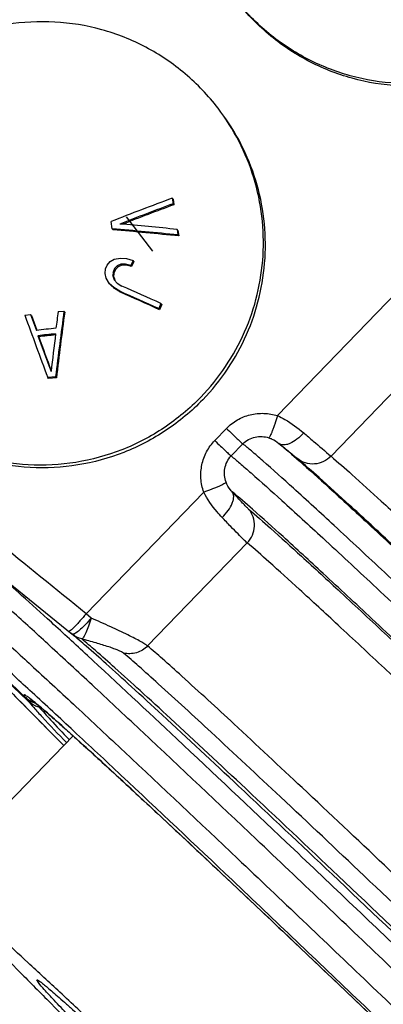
# Model space of a CAD drawing. Header units: millimetres. Extents: x 17 to 597, y 16 to 406.
# Tile 10 of 60: x 36 to 48, y 69 to 102. Entities that reach past the tile are written whole.
import ezdxf

# ---------------------------------------------------------------- set-up
doc = ezdxf.new("R2010")
doc.units = ezdxf.units.MM
doc.header["$LTSCALE"] = 32.67
doc.layers.get('0').update_dxf_attribs({"linetype": 'CONTINUOUS'})
for name, color, linetype in [('02___PRT_ALL_AXES', 7, 'CONTINUOUS'), ('AXES', 7, 'CONTINUOUS'), ('ROUNDS', 7, 'CONTINUOUS')]:
    doc.layers.add(name, color=color, linetype=linetype)

msp = doc.modelspace()

# ---------------------------------------------------------------- linework, layer by layer
at = {"color": 7, "linetype": 'Continuous'}
for p, q in [((41.234761, 95.989039), (41.207114, 96.02514)), ((41.207114, 96.02514), (41.236107, 95.838558)), ((41.234761, 95.989039), (41.263734, 95.802483)), ((41.263734, 95.802483), (41.236107, 95.838558)), ((39.16633, 94.983847), (39.127, 95.233502)), ((39.192523, 94.949644), (39.16633, 94.983847)), ((41.401388, 94.928692), (41.373761, 94.964767)), ((41.373761, 94.964767), (41.403763, 94.776868)), ((41.401388, 94.928692), (41.43141, 94.740766)), ((41.43141, 94.740766), (41.403763, 94.776868)), ((38.990929, 93.742428), (39.096348, 93.869011)), ((39.096348, 93.869011), (39.231758, 93.947757)), ((39.231758, 93.947757), (39.452332, 93.988917)), ((39.452332, 93.988917), (39.647839, 93.971837)), ((39.647839, 93.971837), (39.873499, 93.906709)), ((39.873499, 93.906709), (39.797654, 93.732832)), ((39.900086, 93.871992), (39.824225, 93.698136)), ((39.900086, 93.871992), (39.873499, 93.906709)), ((38.920377, 93.461993), (38.940652, 93.626137)), ((38.940652, 93.626137), (38.990929, 93.742428)), ((39.195603, 93.514085), (39.187929, 93.378973)), ((39.24588, 93.630376), (39.195603, 93.514085)), ((39.22192, 93.47972), (39.195603, 93.514085)), ((39.22192, 93.47972), (39.214271, 93.344575)), ((39.272197, 93.596011), (39.22192, 93.47972)), ((39.338761, 93.727846), (39.24588, 93.630376)), ((39.272197, 93.596011), (39.24588, 93.630376)), ((39.365103, 93.693448), (39.272197, 93.596011)), ((39.461662, 93.777439), (39.338761, 93.727846)), ((39.365103, 93.693448), (39.338761, 93.727846)), ((39.488054, 93.742977), (39.365103, 93.693448)), ((39.614604, 93.77913), (39.461662, 93.777439)), ((39.488054, 93.742977), (39.461662, 93.777439)), ((39.641072, 93.74457), (39.488054, 93.742977)), ((39.641072, 93.74457), (39.614604, 93.77913)), ((39.797654, 93.732832), (39.614604, 93.77913)), ((39.824225, 93.698136), (39.641072, 93.74457)), ((39.824225, 93.698136), (39.797654, 93.732832)), ((38.955232, 93.308157), (38.920377, 93.461993)), ((39.075251, 93.116736), (38.955232, 93.308157)), ((39.214271, 93.344575), (39.187929, 93.378973)), ((39.187929, 93.378973), (39.235414, 93.254131)), ((39.214271, 93.344575), (39.23804, 93.282102)), ((39.235414, 93.254131), (39.338079, 93.139531)), ((39.23804, 93.282102), (39.258494, 93.228366)), ((39.338079, 93.139531), (39.495989, 93.035087)), ((39.101609, 93.082317), (39.075251, 93.116736)), ((39.220481, 92.983365), (39.075251, 93.116736)), ((39.246938, 92.948817), (39.101609, 93.082317)), ((39.246938, 92.948817), (39.220481, 92.983365)), ((39.421002, 92.860091), (39.220481, 92.983365)), ((39.447589, 92.825374), (39.246938, 92.948817)), ((39.447589, 92.825374), (39.421002, 92.860091)), ((37.322417, 92.166457), (37.52317, 92.186586)), ((37.549406, 92.152327), (37.52317, 92.186586)), ((40.82271, 92.443781), (40.747739, 92.268764)), ((40.775378, 92.232672), (40.747739, 92.268764)), ((40.850332, 92.407713), (40.775378, 92.232672)), ((40.850332, 92.407713), (40.82271, 92.443781)), ((36.188406, 92.047706), (36.388082, 92.069241)), ((36.414299, 92.035008), (36.388082, 92.069241)), ((36.388082, 92.069241), (36.582976, 91.529463)), ((36.414299, 92.035008), (36.595339, 91.533868)), ((36.66376, 91.313199), (36.637184, 91.3479)), ((37.238629, 89.951), (36.971676, 89.923224)), ((36.9993, 89.887154), (36.971676, 89.923224)), ((37.266253, 89.91493), (36.9993, 89.887154)), ((37.266253, 89.91493), (37.238629, 89.951)), ((34.739837, 83.678681), (37.803875, 81.187274))]:
    msp.add_line(p, q, dxfattribs=at)
at = {"color": 2, "linetype": 'Continuous'}
msp.add_line((40.552028, 94.225716), (39.655512, 95.39638), dxfattribs=at)
at = {"color": 7, "linetype": 'Continuous'}
for centre, radius, start, end in [((84.746053, -21.506692), 125.337029, 110.32683677, 111.34427464), ((83.638169, -18.344661), 121.802063, 110.3725337, 111.28618658), ((81.630203, -13.37564), 116.401522, 110.2908845, 111.2116631), ((24.950072, -69.663019), 165.444993, 84.30287681, 84.98219108), ((25.259962, -67.539781), 163.117494, 84.32011627, 85.1093868), ((25.777168, -60.948074), 156.473865, 84.25830665, 85.08168331), ((-61.090461, -134.437381), 248.529063, 65.81000539, 66.14487586), ((-56.992031, -125.005335), 238.224302, 65.76999438, 66.11971612), ((-62.440027, -137.464035), 252.033324, 65.81284219, 66.14305125), ((210.766424, 69.000646), 174.787909, 172.3771404, 173.11588628), ((216.323729, 69.15138), 180.474828, 172.67339734, 172.85502662), ((204.107912, 69.936937), 168.033507, 172.40279159, 173.17178634), ((423.526508, 233.647934), 412.409299, 200.08103148, 200.3956061), ((52.509602, -58.298664), 150.672244, 95.81256193, 96.067716), ((52.473509, -57.936522), 150.122043, 95.82489884, 96.0553791), ((419.025233, 229.901275), 406.715696, 199.91733047, 200.10081242), ((51.94796, -52.664994), 144.787178, 95.83308202, 96.05961691), ((404.558071, 224.72605), 391.337722, 199.93262304, 200.11333496), ((206.632692, 70.348063), 170.699273, 172.91229468, 173.34717902)]:
    msp.add_arc(centre, radius, start, end, dxfattribs=at)
for points, knots in [([(54.734477, 102.237644), (54.358117, 101.848521), (53.519267, 101.14879), (52.069402, 100.392164), (50.4921, 99.960518), (48.860474, 99.874617), (47.249534, 100.138215), (45.733349, 100.7395), (44.382407, 101.650098), (43.63195, 102.437409), (43.30439, 102.865149)], [0, 0, 0, 0, 0.125279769, 0.250532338, 0.375722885, 0.500804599, 0.625758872, 0.750589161, 0.875321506, 1, 1, 1, 1]), ([(54.801817, 102.149713), (54.425449, 101.760582), (53.58658, 101.060837), (52.136679, 100.304205), (50.559341, 99.872568), (48.927679, 99.78669), (47.316711, 100.050326), (45.800509, 100.65166), (44.449566, 101.562316), (43.699119, 102.349668), (43.371568, 102.777429)], [0, 0, 0, 0, 0.125279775, 0.250532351, 0.3757229, 0.500804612, 0.625758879, 0.750589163, 0.875321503, 1, 1, 1, 1]), ([(42.766965, 99.087851), (42.439405, 99.515592), (41.688948, 100.302903), (40.338006, 101.2135), (38.821821, 101.814785), (37.210881, 102.078384), (35.579255, 101.992482), (34.001953, 101.560836), (32.552088, 100.804211), (31.713238, 100.104479), (31.336878, 99.715356)], [0, 0, 0, 0, 0.124678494, 0.249410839, 0.374241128, 0.499195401, 0.624277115, 0.749467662, 0.874720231, 1, 1, 1, 1]), ([(42.180128, 89.257563), (42.491285, 89.579272), (43.057738, 90.279177), (43.708106, 91.460581), (44.140003, 92.737602), (44.339361, 94.069706), (44.300025, 95.414996), (44.02306, 96.731192), (43.517523, 97.976381), (43.037846, 98.734123), (42.766965, 99.087851)], [0, 0, 0, 0, 0.12530249, 0.250534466, 0.375680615, 0.500720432, 0.625654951, 0.750495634, 0.875266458, 1, 1, 1, 1]), ([(42.247468, 89.169632), (42.558617, 89.491332), (43.125058, 90.191219), (43.775417, 91.372589), (44.207317, 92.649573), (44.406691, 93.981641), (44.367382, 95.326898), (44.090456, 96.643067), (43.584968, 97.88824), (43.105328, 98.64598), (42.834466, 98.999708)], [0, 0, 0, 0, 0.125302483, 0.250534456, 0.375680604, 0.500720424, 0.625654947, 0.750495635, 0.875266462, 1, 1, 1, 1]), ([(42.180128, 89.257563), (41.803768, 88.86844), (40.964918, 88.168709), (39.515052, 87.412083), (37.937751, 86.980437), (36.306125, 86.894536), (34.695185, 87.158134), (33.179, 87.759419), (31.828058, 88.670017), (31.077601, 89.457328), (30.750041, 89.885068)], [0, 0, 0, 0, 0.125279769, 0.250532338, 0.375722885, 0.500804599, 0.625758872, 0.750589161, 0.875321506, 1, 1, 1, 1]), ([(42.247468, 89.169632), (41.8711, 88.780501), (41.032231, 88.080756), (39.58233, 87.324124), (38.004991, 86.892487), (36.37333, 86.806609), (34.762362, 87.070245), (33.24616, 87.671579), (31.895217, 88.582235), (31.14477, 89.369587), (30.817219, 89.797348)], [0, 0, 0, 0, 0.125279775, 0.250532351, 0.3757229, 0.500804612, 0.625758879, 0.750589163, 0.875321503, 1, 1, 1, 1])]:
    msp.add_open_spline(points, degree=3, knots=knots, dxfattribs=at)
at = {"layer": '02___PRT_ALL_AXES', "color": 7, "linetype": 'Continuous'}
for p, q in [((37.832793, 77.733024), (33.088513, 72.827861)), ((36.653769, 69.336234), (36.600776, 69.43072))]:
    msp.add_line(p, q, dxfattribs=at)
for points, knots in [([(71.659096, 35.575281), (71.583997, 35.673345), (71.367928, 35.918434), (70.956913, 36.364463), (70.377576, 36.971088), (69.636731, 37.733753), (68.740043, 38.644919), (67.260629, 40.134634), (65.092477, 42.294095), (62.164506, 45.183841), (58.884758, 48.397502), (55.371577, 51.819029), (51.751704, 55.324847), (48.155808, 58.788387), (45.23116, 61.589168), (43.000298, 63.714753), (41.446222, 65.190038), (39.99132, 66.565454), (38.648762, 67.828571), (37.430699, 68.967977), (36.348183, 69.973404), (35.411019, 70.835782), (34.723848, 71.460218), (34.252547, 71.881968), (33.961066, 72.139494), (33.711264, 72.356411), (33.504131, 72.53215), (33.339118, 72.666765), (33.219306, 72.759387), (33.142528, 72.810705), (33.105886, 72.829146), (33.091254, 72.83068), (33.088516, 72.827782)], [0, 0, 0, 0, 0.006907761, 0.018250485, 0.033930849, 0.053812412, 0.077715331, 0.105424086, 0.171228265, 0.248851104, 0.335492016, 0.428024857, 0.523109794, 0.617315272, 0.707241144, 0.749576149, 0.789642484, 0.827078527, 0.861546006, 0.892732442, 0.920357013, 0.944170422, 0.963956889, 0.972283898, 0.979539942, 0.985710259, 0.990781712, 0.994742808, 0.997588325, 0.999319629, 0.999777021, 1, 1, 1, 1]), ([(33.153236, 72.71233), (33.228335, 72.614266), (33.444404, 72.369176), (33.855419, 71.923147), (34.434756, 71.316522), (35.175601, 70.553857), (36.072289, 69.642691), (37.551703, 68.152977), (39.719855, 65.993515), (42.647826, 63.10377), (45.927574, 59.890108), (49.440755, 56.468581), (53.060628, 52.962764), (56.656524, 49.499223), (59.581172, 46.698442), (61.812034, 44.572857), (63.36611, 43.097573), (64.821012, 41.722156), (66.16357, 40.459039), (67.381633, 39.319634), (68.464149, 38.314206), (69.401313, 37.451828), (70.088484, 36.827393), (70.559785, 36.405643), (70.851266, 36.148117), (71.101068, 35.931199), (71.308201, 35.75546), (71.473214, 35.620845), (71.593026, 35.528223), (71.669804, 35.476906), (71.706446, 35.458465), (71.721078, 35.45693), (71.723816, 35.459829)], [0, 0, 0, 0, 0.006907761, 0.018250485, 0.033930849, 0.053812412, 0.077715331, 0.105424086, 0.171228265, 0.248851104, 0.335492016, 0.428024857, 0.523109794, 0.617315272, 0.707241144, 0.749576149, 0.789642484, 0.827078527, 0.861546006, 0.892732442, 0.920357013, 0.944170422, 0.963956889, 0.972283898, 0.979539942, 0.985710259, 0.990781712, 0.994742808, 0.997588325, 0.999319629, 0.999777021, 1, 1, 1, 1]), ([(36.600819, 69.430678), (36.603051, 69.433052), (36.615016, 69.431814), (36.644979, 69.416736), (36.707782, 69.374772), (36.805787, 69.299006), (36.940779, 69.188887), (37.110234, 69.045117), (37.314601, 68.867653), (37.553069, 68.656968), (37.93866, 68.31192), (38.500868, 67.801039), (39.267614, 67.095482), (40.153291, 66.272879), (41.14987, 65.340654), (42.248317, 64.307207), (43.438685, 63.181874), (44.710195, 61.974828), (46.535454, 60.235708), (48.928355, 57.944152), (51.870475, 55.110328), (54.832212, 52.241906), (57.706676, 49.442449), (60.390117, 46.813028), (62.785856, 44.448731), (64.807339, 42.434874), (66.221353, 41.008137), (67.110036, 40.093427), (67.58404, 39.59708), (67.92033, 39.23214), (68.097118, 39.031611), (68.158563, 38.951376)], [0, 0, 0, 0, 0.000222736, 0.000679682, 0.002410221, 0.005255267, 0.009215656, 0.014286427, 0.020456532, 0.027711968, 0.036038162, 0.055824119, 0.079636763, 0.107260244, 0.138446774, 0.172913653, 0.210349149, 0.250415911, 0.292750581, 0.382676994, 0.476883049, 0.571968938, 0.664502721, 0.751145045, 0.828769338, 0.894574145, 0.946186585, 0.966068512, 0.981749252, 0.99309219, 1, 1, 1, 1]), ([(68.211513, 38.856932), (68.209281, 38.854558), (68.197316, 38.855796), (68.167353, 38.870875), (68.10455, 38.912838), (68.006545, 38.988605), (67.871553, 39.098723), (67.702098, 39.242493), (67.497731, 39.419957), (67.259263, 39.630643), (66.873672, 39.97569), (66.311464, 40.486571), (65.544718, 41.192129), (64.65904, 42.014731), (63.662462, 42.946957), (62.564015, 43.980404), (61.373647, 45.105736), (60.102137, 46.312783), (58.276878, 48.051902), (55.883977, 50.343458), (52.941857, 53.177282), (49.98012, 56.045704), (47.105656, 58.845162), (44.422215, 61.474583), (42.026475, 63.838879), (40.004993, 65.852736), (38.590979, 67.279473), (37.702296, 68.194183), (37.228292, 68.69053), (36.892002, 69.05547), (36.715214, 69.255999), (36.653769, 69.336234)], [0, 0, 0, 0, 0.000222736, 0.000679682, 0.002410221, 0.005255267, 0.009215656, 0.014286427, 0.020456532, 0.027711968, 0.036038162, 0.055824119, 0.079636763, 0.107260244, 0.138446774, 0.172913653, 0.210349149, 0.250415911, 0.292750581, 0.382676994, 0.476883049, 0.571968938, 0.664502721, 0.751145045, 0.828769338, 0.894574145, 0.946186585, 0.966068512, 0.981749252, 0.99309219, 1, 1, 1, 1])]:
    msp.add_open_spline(points, degree=3, knots=knots, dxfattribs=at)
at = {"layer": 'AXES', "color": 9, "linetype": 'Continuous'}
for p, q in [((48.855386, 92.826769), (44.795274, 88.628974)), ((50.338122, 91.0975), (46.613728, 87.246808)), ((42.656132, 87.779533), (43.055083, 88.192014)), ((43.214088, 87.25453), (43.61304, 87.667011))]:
    msp.add_line(p, q, dxfattribs=at)
at = {"layer": 'AXES', "color": 7, "linetype": 'Continuous'}
msp.add_line((44.838009, 87.682882), (44.940897, 87.599101), dxfattribs=at)
at = {"layer": 'AXES', "color": 9, "linetype": 'Continuous'}
for points, knots in [([(43.055083, 88.192014), (43.164213, 88.304837), (43.415861, 88.500574), (43.858511, 88.677181), (44.331947, 88.726924), (44.645434, 88.674691), (44.795274, 88.628974)], [0, 0, 0, 0, 0.250212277, 0.500336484, 0.750277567, 1, 1, 1, 1]), ([(44.795274, 88.628974), (44.765512, 88.533016), (44.720454, 88.394311), (44.658483, 88.219139), (44.61655, 88.107764), (44.578911, 88.016048), (44.547055, 87.945134), (44.521874, 87.900967), (44.505966, 87.877079), (44.497632, 87.873797)], [0, 0, 0, 0, 0.369756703, 0.536550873, 0.683991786, 0.807281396, 0.902542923, 0.967038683, 1, 1, 1, 1]), ([(44.795274, 88.628974), (44.879494, 88.589313), (45.194828, 88.423879), (45.484603, 88.212568), (45.683999, 88.041584)], [0, 0, 0, 0, 0.261669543, 1, 1, 1, 1]), ([(43.055083, 88.192014), (43.120425, 88.128995), (43.242249, 88.012166), (43.4057, 87.856461), (43.526428, 87.744657), (43.589891, 87.685595), (43.61304, 87.667011)], [0, 0, 0, 0, 0.355450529, 0.660934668, 0.883767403, 1, 1, 1, 1]), ([(42.279299, 86.027679), (42.228354, 86.175571), (42.16517, 86.486578), (42.198481, 86.960866), (42.359902, 87.408859), (42.54704, 87.666734), (42.656132, 87.779533)], [0, 0, 0, 0, 0.249604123, 0.499445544, 0.749597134, 1, 1, 1, 1]), ([(42.656132, 87.779533), (42.721473, 87.716514), (42.843297, 87.599686), (43.006748, 87.44398), (43.127476, 87.332176), (43.19094, 87.273114), (43.214088, 87.25453)], [0, 0, 0, 0, 0.355450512, 0.660934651, 0.883767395, 1, 1, 1, 1]), ([(43.61304, 87.667011), (43.669135, 87.725006), (43.799484, 87.824178), (44.099241, 87.936238), (44.349144, 87.921285), (44.497631, 87.873797)], [0, 0, 0, 0, 0.254767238, 0.50775142, 1, 1, 1, 1]), ([(44.497631, 87.873797), (44.533405, 87.862354), (44.655238, 87.814444), (44.765884, 87.741641), (44.838009, 87.682882)], [0, 0, 0, 0, 0.287614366, 1, 1, 1, 1]), ([(45.683999, 88.041584), (45.615151, 87.961656), (45.47167, 87.822653), (45.267974, 87.693646), (45.108946, 87.639225), (45.004566, 87.625488), (44.911796, 87.63799), (44.85936, 87.66556), (44.838009, 87.682882)], [0, 0, 0, 0, 0.319245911, 0.600958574, 0.720886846, 0.825476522, 0.91679731, 1, 1, 1, 1]), ([(45.683999, 88.041584), (45.792726, 87.94835), (46.102417, 87.683171), (46.411998, 87.417856), (46.613728, 87.246808)], [0, 0, 0, 0, 0.351294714, 1, 1, 1, 1]), ([(57.832344, 74.391885), (56.126217, 76.024765), (53.666045, 78.37006), (50.529517, 81.333987), (48.536392, 83.204077), (46.834322, 84.786543), (45.453519, 86.053086), (44.51366, 86.89841), (43.938282, 87.397951), (43.711481, 87.587979), (43.61304, 87.667011)], [0, 0, 0, 0, 0.364167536, 0.524127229, 0.665448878, 0.7856192, 0.882502, 0.954380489, 0.980533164, 1, 1, 1, 1]), ([(44.838009, 87.682882), (45.071481, 87.491439), (45.644228, 86.99144), (46.660224, 86.077171), (47.99317, 84.85237), (49.62109, 83.338379), (51.516049, 81.560018), (54.484619, 78.754965), (56.810531, 76.538191), (58.422333, 74.996076)], [0, 0, 0, 0, 0.048727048, 0.122667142, 0.220593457, 0.340862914, 0.481451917, 0.639993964, 1, 1, 1, 1]), ([(44.940897, 87.599101), (45.053849, 87.507088), (45.230178, 87.362915), (45.406486, 87.218681), (45.469097, 87.165594)], [0, 0, 0, 0, 0.63961082, 1, 1, 1, 1]), ([(43.040168, 86.366909), (42.986868, 86.512604), (42.962273, 86.760903), (43.063494, 87.063344), (43.158066, 87.196606), (43.214088, 87.25453)], [0, 0, 0, 0, 0.49163001, 0.744634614, 1, 1, 1, 1]), ([(43.214088, 87.25453), (43.312762, 87.175311), (43.540147, 86.984778), (44.117176, 86.483755), (45.059952, 85.635722), (46.445197, 84.364993), (48.152829, 82.777228), (50.152416, 80.900935), (53.298594, 77.927677), (55.766212, 75.575124), (57.477381, 73.937303)], [0, 0, 0, 0, 0.019452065, 0.045595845, 0.117472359, 0.214369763, 0.33456402, 0.475909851, 0.635883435, 1, 1, 1, 1]), ([(46.613728, 87.246808), (46.540339, 87.170931), (46.364941, 87.045069), (46.054182, 86.963578), (45.737013, 86.999603), (45.549245, 87.10044), (45.469097, 87.165594)], [0, 0, 0, 0, 0.252766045, 0.503820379, 0.752675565, 1, 1, 1, 1]), ([(58.455059, 75.022466), (56.952266, 76.459933), (54.181757, 79.099852), (50.878203, 82.216604), (48.642091, 84.299729), (47.338286, 85.500978), (46.31176, 86.43068), (45.718536, 86.954093), (45.469097, 87.165594)], [0, 0, 0, 0, 0.35088586, 0.645698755, 0.766316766, 0.866531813, 0.944819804, 1, 1, 1, 1]), ([(46.613728, 87.246808), (46.854654, 87.042526), (47.427263, 86.537406), (48.417664, 85.640603), (49.674895, 84.482505), (51.830712, 82.474574), (55.016378, 79.469598), (57.688179, 76.924196), (59.137807, 75.537843)], [0, 0, 0, 0, 0.055267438, 0.133581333, 0.233774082, 0.354339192, 0.649044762, 1, 1, 1, 1]), ([(42.279299, 86.027679), (42.374763, 86.060877), (42.51293, 86.111364), (42.687502, 86.181042), (42.799335, 86.228677), (42.892276, 86.271767), (42.964462, 86.308756), (43.011436, 86.338383), (43.035767, 86.357439), (43.040168, 86.366909)], [0, 0, 0, 0, 0.362253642, 0.527036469, 0.673745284, 0.797628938, 0.894820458, 0.962570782, 1, 1, 1, 1]), ([(43.247955, 86.038907), (43.228985, 86.05924), (43.143609, 86.156919), (43.075222, 86.271097), (43.040168, 86.366909)], [0, 0, 0, 0, 0.214185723, 1, 1, 1, 1]), ([(42.902842, 85.166115), (42.845221, 85.226849), (42.608001, 85.490975), (42.403794, 85.786531), (42.279299, 86.027679)], [0, 0, 0, 0, 0.235755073, 1, 1, 1, 1]), ([(42.902842, 85.166115), (42.980879, 85.238011), (43.116348, 85.387733), (43.240463, 85.597845), (43.292371, 85.761211), (43.305067, 85.86833), (43.292397, 85.963086), (43.265166, 86.016958), (43.247955, 86.038907)], [0, 0, 0, 0, 0.316161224, 0.598006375, 0.718899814, 0.824678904, 0.916890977, 1, 1, 1, 1]), ([(43.808505, 85.44869), (43.780008, 85.472853), (43.710775, 85.540836), (43.588415, 85.667331), (43.429146, 85.838894), (43.311792, 85.968058), (43.247955, 86.038907)], [0, 0, 0, 0, 0.137655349, 0.356999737, 0.64863461, 1, 1, 1, 1]), ([(57.031846, 73.161129), (55.397273, 74.725553), (53.03776, 76.975071), (50.025639, 79.822219), (48.101508, 81.628579), (46.448397, 83.166557), (45.095226, 84.410449), (44.064726, 85.338144), (43.484288, 85.845118), (43.247955, 86.038907)], [0, 0, 0, 0, 0.359803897, 0.518416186, 0.659117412, 0.779493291, 0.877478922, 0.951398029, 1, 1, 1, 1]), ([(43.762034, 84.29841), (43.835508, 84.374375), (43.955645, 84.554237), (44.027358, 84.86809), (43.982003, 85.18479), (43.875907, 85.370189), (43.808505, 85.44869)], [0, 0, 0, 0, 0.252495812, 0.503715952, 0.752799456, 1, 1, 1, 1]), ([(43.808505, 85.44869), (44.061296, 85.234348), (44.663237, 84.70303), (45.705765, 83.758468), (47.031291, 82.53672), (49.305466, 80.417339), (52.663681, 77.247891), (55.479695, 74.563677), (57.00638, 73.102824)], [0, 0, 0, 0, 0.055014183, 0.133255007, 0.233515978, 0.354238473, 0.649258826, 1, 1, 1, 1]), ([(43.762034, 84.29841), (43.719261, 84.334678), (43.614014, 84.43511), (43.426873, 84.621292), (43.182142, 84.873021), (43.001327, 85.062312), (42.902842, 85.166115)], [0, 0, 0, 0, 0.137745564, 0.357004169, 0.648539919, 1, 1, 1, 1]), ([(56.800533, 72.097256), (55.292949, 73.540341), (52.510719, 76.19325), (49.19238, 79.326137), (46.944128, 81.422123), (45.634138, 82.630017), (44.604873, 83.562914), (44.011096, 84.08723), (43.762034, 84.29841)], [0, 0, 0, 0, 0.350586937, 0.645809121, 0.766636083, 0.86694533, 0.945143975, 1, 1, 1, 1])]:
    msp.add_open_spline(points, degree=3, knots=knots, dxfattribs=at)
at = {"layer": 'ROUNDS', "color": 7, "linetype": 'Continuous'}
for p, q in [((27.108281, 87.818504), (36.035837, 79.208305)), ((37.803875, 81.187274), (37.681021, 81.287151)), ((36.035837, 79.208305), (36.194048, 79.055863))]:
    msp.add_line(p, q, dxfattribs=at)
at = {"layer": 'ROUNDS', "color": 9, "linetype": 'Continuous'}
for p, q in [((36.137634, 79.075229), (27.210078, 87.685428)), ((42.279299, 86.027679), (38.274853, 81.887438)), ((43.762034, 84.29841), (40.369983, 80.791331)), ((38.445197, 81.740857), (38.274853, 81.887438)), ((36.035021, 79.209221), (36.035837, 79.208305)), ((36.035021, 79.209221), (36.192642, 79.057347)), ((36.176522, 79.037715), (36.137634, 79.075229)), ((36.243222, 78.97333), (36.176522, 79.037715)), ((36.192642, 79.057347), (36.194046, 79.055865)), ((36.2961, 78.922252), (36.243222, 78.97333)), ((36.739715, 78.694889), (36.683337, 78.709098))]:
    msp.add_line(p, q, dxfattribs=at)
for centre, radius, start, end in [((38.32346, 81.839323), 0.833711, 230.885075, 231.4477865), ((36.788014, 79.674273), 0.85736, 226.0185912, 236.0859209), ((36.787194, 79.673037), 0.855879, 236.0888113, 239.1146619), ((36.7879, 79.67424), 0.857274, 239.1154814, 243.9871969), ((36.78739, 79.673228), 0.856141, 243.9881421, 246.1295682), ((36.788958, 79.677013), 0.860237, 246.1361037, 253.6737839), ((36.884867, 79.53396), 0.849077, 246.1093303, 247.2133228), ((36.886651, 79.538418), 0.853879, 247.2187871, 256.2251937), ((28.110114, 68.597987), 13.283883, 50.2033252, 50.4337578)]:
    msp.add_arc(centre, radius, start, end, dxfattribs=at)
at = {"layer": 'ROUNDS', "color": 7, "linetype": 'Continuous'}
msp.add_arc((36.790468, 79.675446), 0.86, 226.0912437, 253.6702574, dxfattribs=at)
at = {"layer": 'ROUNDS', "color": 9, "linetype": 'Continuous'}
for points in [[(38.274853, 81.887438), (37.250183, 82.720486), (36.225195, 83.553144), (35.199988, 84.385531)], [(38.126416, 81.028857), (38.010086, 81.057447), (37.897549, 81.112669), (37.803868, 81.187327)], [(36.540997, 78.757632), (36.451063, 78.797467), (36.366929, 78.854001), (36.2961, 78.922252)]]:
    msp.add_open_spline(points, degree=3, dxfattribs=at)
for points, knots in [([(63.46694, 55.5674), (61.788619, 57.200527), (58.427319, 60.461031), (53.443256, 65.267111), (48.658134, 69.85301), (44.275126, 74.024125), (40.957003, 77.154711), (38.639815, 79.319294), (37.203823, 80.649779), (35.9904, 81.761415), (35.013017, 82.643308), (34.281336, 83.284982), (33.873518, 83.628665), (33.708733, 83.754708)], [0, 0, 0, 0, 0.17137845, 0.342707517, 0.50670829, 0.656423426, 0.785505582, 0.840558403, 0.888482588, 0.928769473, 0.960993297, 0.984817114, 1, 1, 1, 1]), ([(63.604263, 56.317951), (62.005337, 57.873386), (58.804066, 60.978137), (54.054763, 65.55791), (49.485473, 69.937822), (45.278356, 73.94361), (41.600922, 77.415874), (38.933046, 79.907159), (37.169114, 81.529466), (36.161719, 82.443514), (35.378084, 83.139232), (34.928056, 83.525638), (34.739838, 83.67868)], [0, 0, 0, 0, 0.168248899, 0.336360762, 0.497633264, 0.645646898, 0.774513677, 0.879107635, 0.92096016, 0.955271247, 0.981702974, 1, 1, 1, 1]), ([(33.073392, 83.097823), (33.238202, 82.97176), (33.646085, 82.62802), (34.377873, 81.986247), (35.355366, 81.10425), (36.568867, 79.992538), (38.004887, 78.662024), (40.322028, 76.497481), (43.640028, 73.367009), (48.022835, 69.196084), (52.807751, 64.610384), (57.791795, 59.804323), (61.15316, 56.543755), (62.831599, 54.910514)], [0, 0, 0, 0, 0.01518519, 0.039013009, 0.071241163, 0.111530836, 0.159455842, 0.214507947, 0.343585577, 0.493293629, 0.65728583, 0.828609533, 1, 1, 1, 1]), ([(62.282717, 54.531337), (60.635847, 56.13386), (57.337705, 59.3331), (52.447405, 64.048764), (47.752487, 68.548213), (43.452116, 72.640688), (40.196523, 75.71228), (37.922965, 77.836111), (36.513953, 79.141601), (35.323277, 80.232403), (34.36417, 81.09781), (33.646147, 81.727511), (33.245935, 82.064786), (33.084225, 82.188477)], [0, 0, 0, 0, 0.171390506, 0.342714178, 0.506706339, 0.656414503, 0.78549201, 0.840544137, 0.88846924, 0.928758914, 0.960987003, 0.98481481, 1, 1, 1, 1]), ([(38.274853, 81.887438), (38.206717, 81.804001), (38.105767, 81.684635), (37.972753, 81.537163), (37.885594, 81.445771), (37.812476, 81.373615), (37.751756, 81.321355), (37.715124, 81.293703), (37.686823, 81.282406), (37.681021, 81.287151)], [0, 0, 0, 0, 0.379345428, 0.550128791, 0.699786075, 0.822855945, 0.915035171, 0.973605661, 1, 1, 1, 1]), ([(38.445197, 81.740857), (38.386453, 81.669407), (38.271763, 81.537691), (38.104272, 81.369202), (37.97591, 81.260003), (37.889378, 81.20582), (37.853068, 81.190266), (37.837099, 81.18696)], [0, 0, 0, 0, 0.334466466, 0.630841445, 0.859125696, 0.941033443, 1, 1, 1, 1]), ([(38.445197, 81.740857), (38.418813, 81.648566), (38.365701, 81.479408), (38.290924, 81.283423), (38.231475, 81.158276), (38.193667, 81.092615), (38.161601, 81.049773), (38.137245, 81.030684), (38.126416, 81.028857)], [0, 0, 0, 0, 0.364232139, 0.672629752, 0.794525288, 0.890335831, 0.958325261, 1, 1, 1, 1]), ([(40.369983, 80.791331), (40.341239, 80.815702), (40.262372, 80.867953), (40.117016, 80.952171), (39.922765, 81.054624), (39.585335, 81.222778), (39.088668, 81.454979), (38.669532, 81.642287), (38.445197, 81.740857)], [0, 0, 0, 0, 0.052612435, 0.131547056, 0.23468387, 0.359073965, 0.657905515, 1, 1, 1, 1]), ([(37.837099, 81.18696), (37.833055, 81.186122), (37.819826, 81.184053), (37.804794, 81.186512), (37.797489, 81.192461)], [0, 0, 0, 0, 0.304781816, 1, 1, 1, 1]), ([(62.582477, 57.715842), (61.196811, 59.062523), (58.430353, 61.743265), (54.335491, 65.688978), (50.412197, 69.447042), (46.81058, 72.873971), (43.668345, 75.838823), (41.390644, 77.964146), (39.88466, 79.348055), (39.023459, 80.128745), (38.352064, 80.724276), (37.965801, 81.055609), (37.803875, 81.187273)], [0, 0, 0, 0, 0.169827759, 0.338575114, 0.499792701, 0.647320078, 0.775520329, 0.87949667, 0.921120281, 0.955281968, 0.9816572, 1, 1, 1, 1]), ([(39.551498, 80.548825), (39.531457, 80.565817), (39.472485, 80.598538), (39.363232, 80.647161), (39.215929, 80.702686), (38.963087, 80.78882), (38.59669, 80.899753), (38.289302, 80.985119), (38.126416, 81.028857)], [0, 0, 0, 0, 0.052285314, 0.132774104, 0.238463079, 0.365165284, 0.664384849, 1, 1, 1, 1]), ([(62.615247, 57.832761), (61.24468, 59.164767), (58.508429, 61.81623), (54.458475, 65.718636), (50.578719, 69.434936), (47.017917, 72.822941), (43.912501, 75.75292), (41.66248, 77.852259), (40.175797, 79.218226), (39.32663, 79.987831), (38.665506, 80.574001), (38.285521, 80.899717), (38.126416, 81.028857)], [0, 0, 0, 0, 0.169967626, 0.338845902, 0.500166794, 0.647752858, 0.775953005, 0.879860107, 0.921421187, 0.955501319, 0.981776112, 1, 1, 1, 1]), ([(40.369983, 80.791331), (40.267075, 80.684933), (40.003726, 80.522736), (39.693786, 80.514449), (39.551498, 80.548825)], [0, 0, 0, 0, 0.502785, 1, 1, 1, 1]), ([(62.325504, 59.994815), (59.910944, 62.337736), (56.344189, 65.780765), (51.707032, 70.219726), (48.564481, 73.208752), (45.798217, 75.819638), (43.500292, 77.965335), (41.912261, 79.425976), (40.929388, 80.306965), (40.539384, 80.647695), (40.369983, 80.791331)], [0, 0, 0, 0, 0.333736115, 0.491752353, 0.636766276, 0.763950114, 0.869070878, 0.948632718, 0.977968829, 1, 1, 1, 1]), ([(61.8461, 59.431127), (59.39425, 61.810233), (55.77241, 65.306436), (51.063637, 69.813953), (47.872552, 72.849141), (45.063566, 75.50035), (42.730152, 77.679185), (41.117595, 79.162384), (40.119543, 80.056979), (39.723515, 80.402972), (39.551498, 80.548825)], [0, 0, 0, 0, 0.333736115, 0.491752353, 0.636766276, 0.763950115, 0.869070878, 0.948632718, 0.977968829, 1, 1, 1, 1]), ([(35.390957, 79.559182), (35.549031, 79.397401), (36.254018, 78.678089), (36.962725, 77.96243), (37.513479, 77.408694)], [0, 0, 0, 0, 0.224573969, 1, 1, 1, 1]), ([(36.137634, 79.075229), (36.136599, 79.07658), (36.133187, 79.086928), (36.137892, 79.097532), (36.141206, 79.105634)], [0, 0, 0, 0, 0.162762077, 1, 1, 1, 1]), ([(36.365884, 79.003154), (36.344772, 79.019321), (36.306556, 79.048009), (36.255173, 79.084093), (36.2147, 79.109599), (36.188633, 79.1223), (36.169231, 79.128268), (36.162585, 79.120579), (36.163271, 79.112771), (36.166309, 79.103002), (36.175577, 79.083594), (36.185241, 79.068424), (36.192642, 79.057347)], [0, 0, 0, 0, 0.255778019, 0.458351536, 0.608026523, 0.705772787, 0.75597898, 0.772388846, 0.794407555, 0.827037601, 0.871853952, 1, 1, 1, 1]), ([(36.2961, 78.922252), (36.295651, 78.923358), (36.297333, 78.927205), (36.303298, 78.937725), (36.310597, 78.94711), (36.31612, 78.954229)], [0, 0, 0, 0, 0.094109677, 0.289590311, 1, 1, 1, 1]), ([(36.2961, 78.922252), (36.360307, 78.844197), (36.520145, 78.661556), (36.955298, 78.185766), (37.330973, 77.792614), (37.6099, 77.502912)], [0, 0, 0, 0, 0.156750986, 0.376295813, 1, 1, 1, 1]), ([(36.571547, 78.838382), (36.552252, 78.854324), (36.484353, 78.910057), (36.415758, 78.964963), (36.365884, 79.003154)], [0, 0, 0, 0, 0.284918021, 1, 1, 1, 1]), ([(36.874909, 78.581664), (36.851243, 78.602052), (36.764251, 78.67675), (36.676764, 78.750875), (36.612664, 78.804269)], [0, 0, 0, 0, 0.272424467, 1, 1, 1, 1]), ([(36.683337, 78.709098), (36.683301, 78.710468), (36.683848, 78.719673), (36.685414, 78.728759), (36.686722, 78.736482)], [0, 0, 0, 0, 0.148977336, 1, 1, 1, 1]), ([(36.683337, 78.709098), (36.804526, 78.561771), (37.136429, 78.195927), (37.474723, 77.836547), (37.68378, 77.617381)], [0, 0, 0, 0, 0.386439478, 1, 1, 1, 1]), ([(63.580875, 53.169337), (60.795904, 55.887796), (56.620111, 59.937713), (51.125729, 65.220706), (47.263889, 68.910125), (43.806106, 72.188921), (40.89494, 74.921753), (38.864996, 76.80109), (37.599357, 77.946054), (37.094569, 78.392431), (36.874909, 78.581664)], [0, 0, 0, 0, 0.31669176, 0.473360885, 0.62025128, 0.751305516, 0.861120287, 0.945170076, 0.976407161, 1, 1, 1, 1])]:
    msp.add_open_spline(points, degree=3, knots=knots, dxfattribs=at)
at = {"layer": 'ROUNDS', "color": 7, "linetype": 'Continuous'}
for points, knots in [([(37.502498, 77.419466), (36.812625, 78.113082), (35.621001, 79.318017), (34.440614, 80.534096), (33.948149, 81.054358)], [0, 0, 0, 0, 0.577272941, 1, 1, 1, 1]), ([(36.374712, 78.9869), (36.367075, 78.991826), (36.406694, 78.964913), (36.422431, 78.95226), (36.47657, 78.911395), (36.548435, 78.853604), (36.657204, 78.764432), (36.784458, 78.657185), (36.932051, 78.530742), (37.098208, 78.386341), (37.356713, 78.159165), (37.723608, 77.832086), (38.214704, 77.388622), (38.772767, 76.879689), (39.39552, 76.307335), (40.080579, 75.673722), (41.11227, 74.714438), (42.536838, 73.380649), (44.392703, 71.631252), (46.426186, 69.703782), (48.608615, 67.625381), (50.909322, 65.425217), (53.296023, 63.134147), (56.555612, 59.993958), (60.590094, 56.087182), (63.798946, 52.958388), (65.369416, 51.42075)], [0, 0, 0, 0, 0.000681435, 0.00148552, 0.002531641, 0.00525695, 0.008741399, 0.012928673, 0.017786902, 0.023295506, 0.029439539, 0.043587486, 0.060149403, 0.079050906, 0.100216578, 0.123566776, 0.149016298, 0.205842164, 0.269885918, 0.340240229, 0.415915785, 0.495850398, 0.578923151, 0.6639698, 0.835207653, 1, 1, 1, 1])]:
    msp.add_open_spline(points, degree=3, knots=knots, dxfattribs=at)

doc.saveas('drawing.dxf')
